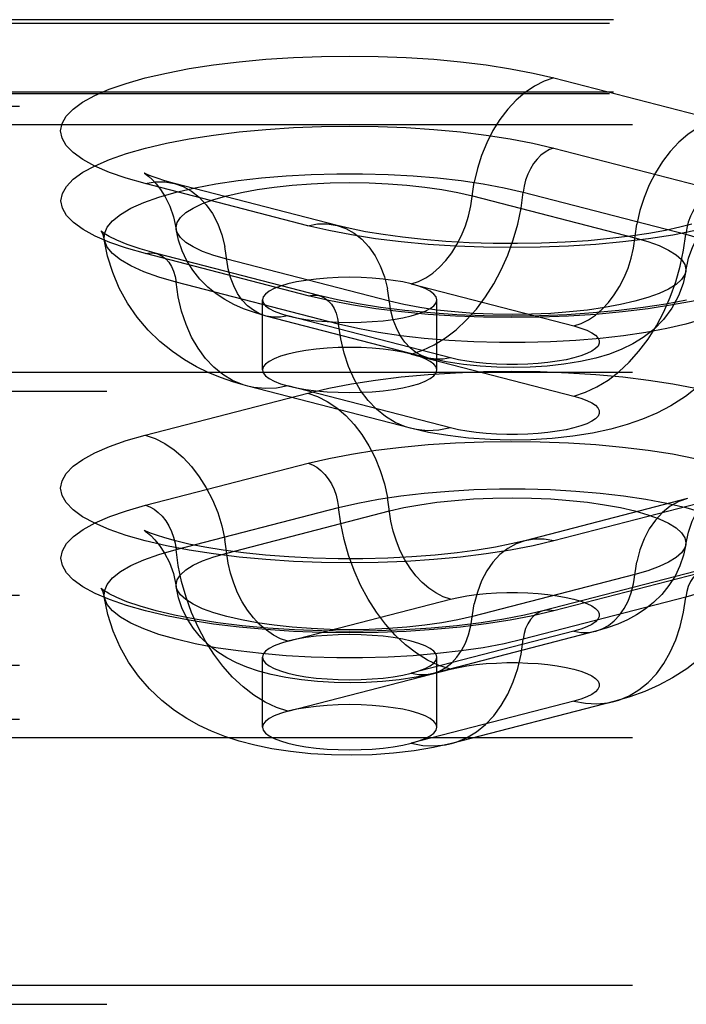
# Model space of a CAD drawing. Header units: inches. Extents: x 0 to 200, y 0 to 129.
# Tile 206 of 256: x 82.501 to 83.457, y 94.676 to 96.087. Entities that reach past the tile are written whole.
import ezdxf

# ---------------------------------------------------------------- set-up
doc = ezdxf.new("R2010")
doc.units = ezdxf.units.IN
doc.header["$LTSCALE"] = 11
doc.header["$MEASUREMENT"] = 0
doc.linetypes.add('HIDDEN', pattern=[0.2, 0.1, -0.1])
doc.layers.add('DEFAULT_2', color=8, linetype='HIDDEN')

msp = doc.modelspace()

# ---------------------------------------------------------------- linework, layer by layer
at = {"layer": 'DEFAULT_2', "color": 8, "linetype": 'HIDDEN'}
for p, q in [((85.5523, 96.0872), (81.4013, 96.0872)), ((85.5468, 96.0816), (81.4013, 96.0816)), ((83.2671, 96.0037), (83.5, 95.9435)), ((85.5523, 95.9832), (81.4013, 95.9832)), ((85.5468, 95.9811), (81.4013, 95.9811)), ((81.4013, 95.9635), (85.5798, 95.9635)), ((85.5798, 95.9365), (81.4013, 95.9365)), ((83.2668, 95.9032), (83.4997, 95.8429)), ((82.9562, 95.7922), (82.7233, 95.8525)), ((82.9144, 95.7919), (82.6814, 95.8522)), ((83.223, 95.8399), (83.4559, 95.7796)), ((83.1501, 95.8348), (83.3831, 95.7745)), ((82.9147, 95.6915), (82.6817, 95.7518)), ((82.9303, 95.6916), (82.6974, 95.7519)), ((83.0313, 95.6835), (82.7983, 95.7438)), ((82.9585, 95.6508), (82.7255, 95.7111)), ((83.0626, 95.7084), (83.2956, 95.6481)), ((82.8492, 95.5851), (82.8492, 95.6855)), ((83.0992, 95.5851), (83.0992, 95.6855)), ((83.0875, 95.6021), (82.8545, 95.6624)), ((83.1188, 95.6023), (82.8859, 95.6626)), ((83.0626, 95.6079), (83.2956, 95.5476)), ((85.5798, 95.5814), (81.5263, 95.5814)), ((83.0614, 95.5014), (82.8285, 95.5617)), ((83.1188, 95.5019), (82.8859, 95.5622)), ((81.5263, 95.5545), (85.5798, 95.5545)), ((82.6814, 95.4915), (82.9144, 95.5518)), ((82.6817, 95.391), (82.9147, 95.4513)), ((83.4582, 95.4006), (83.2252, 95.3403)), ((82.7255, 95.3277), (82.9585, 95.388)), ((83.5, 95.4002), (83.2671, 95.3399)), ((82.7983, 95.3226), (83.0313, 95.3829)), ((83.3831, 95.2918), (83.1501, 95.2315)), ((83.4841, 95.3), (83.2511, 95.2397)), ((83.4997, 95.2999), (83.2668, 95.2396)), ((81.4013, 95.2621), (85.5468, 95.2621)), ((82.8859, 95.1962), (83.1188, 95.2564)), ((83.4559, 95.2592), (83.223, 95.1989)), ((83.2956, 95.2107), (83.0626, 95.1504)), ((83.3269, 95.2104), (83.094, 95.1501)), ((81.4013, 95.1617), (85.5468, 95.1617)), ((82.8492, 95.0728), (82.8492, 95.1733)), ((83.0992, 95.0728), (83.0992, 95.1733)), ((82.8859, 95.0957), (83.1188, 95.156)), ((83.2956, 95.1102), (83.0626, 95.0499)), ((83.353, 95.1097), (83.12, 95.0494)), ((81.4013, 95.0845), (85.5798, 95.0845)), ((85.5798, 95.0576), (81.4013, 95.0576)), ((85.5798, 94.7025), (81.5263, 94.7025)), ((81.5263, 94.6756), (85.5798, 94.6756))]:
    msp.add_line(p, q, dxfattribs=at)
for points in [[(82.6814, 95.8522), (82.6542, 95.8599), (82.6302, 95.8683), (82.6093, 95.8773), (82.5918, 95.8868), (82.5781, 95.8967), (82.5682, 95.907), (82.5622, 95.9174), (82.5601, 95.9279), (82.5621, 95.9384), (82.5681, 95.9488), (82.5779, 95.959), (82.5916, 95.9689), (82.609, 95.9785), (82.6299, 95.9875), (82.6541, 95.9959), (82.6814, 96.0037), (82.7116, 96.0108), (82.7442, 96.0171), (82.7791, 96.0225), (82.8159, 96.027), (82.8542, 96.0305), (82.8937, 96.0331), (82.9339, 96.0346), (82.9745, 96.0351), (83.0152, 96.0346), (83.0554, 96.0331), (83.0948, 96.0305), (83.1331, 96.0269), (83.1699, 96.0224), (83.2048, 96.017), (83.2371, 96.0108), (83.2671, 96.0037)], [(83.2671, 96.0037), (83.253, 95.999), (83.2392, 95.992), (83.2257, 95.9829), (83.2129, 95.9717), (83.2008, 95.9588), (83.1896, 95.9442), (83.1796, 95.9282), (83.1708, 95.9109), (83.1633, 95.8927), (83.1574, 95.8738), (83.1529, 95.8544)], [(83.5, 95.9435), (83.486, 95.9387), (83.4721, 95.9317), (83.4587, 95.9226), (83.4458, 95.9115), (83.4338, 95.8985), (83.4226, 95.8839), (83.4125, 95.8679), (83.4037, 95.8506), (83.3963, 95.8324), (83.3903, 95.8135), (83.3859, 95.7941)], [(82.6817, 95.7518), (82.6546, 95.7595), (82.6306, 95.7679), (82.6097, 95.7769), (82.5922, 95.7864), (82.5785, 95.7963), (82.5686, 95.8065), (82.5626, 95.8169), (82.5606, 95.8274), (82.5626, 95.8379), (82.5685, 95.8483), (82.5783, 95.8585), (82.592, 95.8684), (82.6094, 95.8779), (82.6302, 95.887), (82.6545, 95.8954), (82.6817, 95.9032), (82.7119, 95.9103), (82.7445, 95.9165), (82.7793, 95.9219), (82.8161, 95.9264), (82.8543, 95.93), (82.8938, 95.9325), (82.934, 95.9341), (82.9745, 95.9346), (83.0151, 95.934), (83.0553, 95.9325), (83.0947, 95.9299), (83.1329, 95.9264), (83.1697, 95.9219), (83.2045, 95.9164), (83.2368, 95.9102), (83.2668, 95.9032)], [(83.2668, 95.9032), (83.2605, 95.901), (83.2543, 95.8975), (83.2484, 95.893), (83.2428, 95.8874), (83.2378, 95.8809), (83.2333, 95.8736), (83.2295, 95.8657), (83.2265, 95.8574), (83.2243, 95.8487), (83.223, 95.8399)], [(82.6227, 95.7721), (82.623, 95.7803), (82.6268, 95.7898), (82.6345, 95.7991), (82.6458, 95.8081), (82.6608, 95.8169), (82.6792, 95.8251), (82.7009, 95.8328), (82.7255, 95.8399), (82.7529, 95.8463), (82.7827, 95.8519), (82.8145, 95.8566), (82.8482, 95.8605), (82.8832, 95.8635), (82.9192, 95.8654), (82.9558, 95.8664), (82.9927, 95.8664), (83.0293, 95.8654), (83.0653, 95.8635), (83.1003, 95.8605), (83.134, 95.8566), (83.1658, 95.8519), (83.1956, 95.8463), (83.223, 95.8399)], [(82.6804, 95.8671), (82.6799, 95.8674), (82.6805, 95.867), (82.6828, 95.8655), (82.6863, 95.8626), (82.6911, 95.8583), (82.6968, 95.8521), (82.7032, 95.8438), (82.71, 95.8331), (82.7164, 95.8199), (82.7219, 95.8045), (82.7257, 95.7869)], [(82.7233, 95.8525), (82.7093, 95.8564), (82.6983, 95.8599), (82.69, 95.8629), (82.6843, 95.8653), (82.6811, 95.8668), (82.6804, 95.8671)], [(82.6814, 95.8522), (82.6955, 95.8547), (82.7093, 95.8548), (82.7233, 95.8525)], [(82.7233, 95.8525), (82.7356, 95.8482), (82.7477, 95.8415), (82.7588, 95.8327), (82.7689, 95.8219), (82.7777, 95.8092), (82.7852, 95.7948), (82.7911, 95.779), (82.7955, 95.7619)], [(82.7257, 95.7869), (82.7255, 95.7893), (82.727, 95.7965), (82.7317, 95.8036), (82.7394, 95.8106), (82.7501, 95.8172), (82.7636, 95.8236), (82.7798, 95.8294), (82.7983, 95.8348), (82.8191, 95.8396), (82.8419, 95.8438), (82.8663, 95.8473), (82.8921, 95.8501), (82.9189, 95.8521), (82.9464, 95.8533), (82.9742, 95.8537), (83.0021, 95.8533), (83.0296, 95.8521), (83.0564, 95.8501), (83.0822, 95.8473), (83.1066, 95.8438), (83.1293, 95.8396), (83.1501, 95.8348)], [(83.0626, 95.7084), (83.0731, 95.712), (83.0835, 95.7172), (83.0936, 95.724), (83.1032, 95.7323), (83.1122, 95.742), (83.1206, 95.753), (83.1281, 95.765), (83.1347, 95.7779), (83.1403, 95.7915), (83.1447, 95.8057), (83.1481, 95.8202), (83.1529, 95.8544)], [(83.0626, 95.6079), (83.0792, 95.6134), (83.0955, 95.6211), (83.1115, 95.6309), (83.127, 95.6428), (83.1419, 95.6567), (83.1559, 95.6724), (83.1689, 95.6897), (83.1808, 95.7085), (83.1915, 95.7285), (83.2008, 95.7496), (83.2087, 95.7715), (83.2151, 95.794), (83.2199, 95.8169), (83.223, 95.8399)], [(83.4997, 95.8429), (83.4934, 95.8407), (83.4872, 95.8372), (83.4813, 95.8327), (83.4758, 95.8271), (83.4707, 95.8206), (83.4663, 95.8133), (83.4625, 95.8054), (83.4595, 95.7971), (83.4573, 95.7884), (83.4559, 95.7796)], [(83.4558, 95.7266), (83.4599, 95.7454), (83.466, 95.7621), (83.4736, 95.7765), (83.4815, 95.788), (83.4886, 95.7962), (83.4944, 95.8017), (83.4986, 95.8051), (83.5001, 95.8062)], [(82.6227, 95.7808), (82.6189, 95.7836), (82.6178, 95.7847), (82.6187, 95.7834), (82.6208, 95.7793), (82.6227, 95.7721)], [(82.7983, 95.7438), (82.7798, 95.7492), (82.7636, 95.755), (82.7501, 95.7614), (82.7394, 95.768), (82.7317, 95.775), (82.727, 95.7821), (82.7257, 95.7869)], [(82.8545, 95.6624), (82.8377, 95.6673), (82.8224, 95.6728), (82.8084, 95.679), (82.7954, 95.6861), (82.7829, 95.6943), (82.7711, 95.7039), (82.7597, 95.7152), (82.7495, 95.7279), (82.741, 95.7414), (82.7341, 95.7559), (82.729, 95.7711), (82.7257, 95.7869)], [(82.9144, 95.7919), (82.9284, 95.7944), (82.9423, 95.7945), (82.9562, 95.7922)], [(83.4699, 95.7848), (83.4372, 95.7785), (83.4023, 95.7731), (83.3655, 95.7686), (83.3272, 95.7651), (83.2878, 95.7625), (83.2475, 95.761), (83.2069, 95.7605), (83.1663, 95.761), (83.126, 95.7626), (83.0866, 95.7651), (83.0483, 95.7687), (83.0115, 95.7732), (82.9767, 95.7786), (82.9444, 95.7848), (82.9144, 95.7919)], [(83.4645, 95.7939), (83.4474, 95.7896), (83.4269, 95.7852), (83.4032, 95.7808), (83.3765, 95.7768), (83.3473, 95.7733), (83.316, 95.7704), (83.2832, 95.7682), (83.2493, 95.7668), (83.2147, 95.7662), (83.18, 95.7664), (83.1457, 95.7675), (83.1123, 95.7694), (83.0802, 95.772), (83.05, 95.7753), (83.0221, 95.7791), (82.997, 95.7833), (82.975, 95.7878), (82.9562, 95.7922)], [(82.9562, 95.7922), (82.9686, 95.7879), (82.9806, 95.7812), (82.9918, 95.7724), (83.0018, 95.7616), (83.0107, 95.7489), (83.0181, 95.7345), (83.0241, 95.7187), (83.0285, 95.7016)], [(83.2956, 95.6481), (83.3061, 95.6517), (83.3165, 95.6569), (83.3265, 95.6637), (83.3361, 95.672), (83.3452, 95.6817), (83.3535, 95.6927), (83.3611, 95.7047), (83.3677, 95.7176), (83.3732, 95.7312), (83.3777, 95.7454), (83.381, 95.7599), (83.3859, 95.7941)], [(82.6974, 95.7519), (82.6743, 95.7585), (82.6555, 95.7649), (82.6406, 95.7711), (82.6297, 95.7765), (82.6227, 95.7808)], [(82.8285, 95.5617), (82.8082, 95.5675), (82.7892, 95.5741), (82.7717, 95.5814), (82.7546, 95.5897), (82.7375, 95.5996), (82.7203, 95.6113), (82.7025, 95.6257), (82.6854, 95.6423), (82.6698, 95.6608), (82.6559, 95.6809), (82.6442, 95.7022), (82.6347, 95.7246), (82.6275, 95.748), (82.6227, 95.7721)], [(82.7255, 95.7111), (82.7009, 95.7182), (82.6792, 95.7259), (82.6608, 95.7342), (82.6458, 95.7429), (82.6345, 95.752), (82.6268, 95.7613), (82.623, 95.7708), (82.6227, 95.7721)], [(83.2956, 95.5476), (83.3121, 95.5531), (83.3285, 95.5608), (83.3445, 95.5706), (83.36, 95.5825), (83.3748, 95.5964), (83.3888, 95.6121), (83.4018, 95.6294), (83.4138, 95.6482), (83.4244, 95.6682), (83.4338, 95.6893), (83.4417, 95.7112), (83.448, 95.7337), (83.4528, 95.7566), (83.4559, 95.7796)], [(83.3831, 95.7745), (83.4017, 95.7691), (83.4178, 95.7633), (83.4313, 95.7569), (83.442, 95.7503), (83.4497, 95.7433), (83.4544, 95.7362), (83.456, 95.729), (83.4558, 95.7266)], [(83.4559, 95.7796), (83.4806, 95.7725), (83.5022, 95.7648), (83.5206, 95.7566), (83.5356, 95.7479), (83.547, 95.7388), (83.5546, 95.7295), (83.5585, 95.72), (83.5587, 95.7118)], [(82.8545, 95.6624), (82.8453, 95.6656), (82.8363, 95.6706), (82.8279, 95.6772), (82.8204, 95.6853), (82.8138, 95.6948), (82.8082, 95.7056), (82.8037, 95.7174), (82.8004, 95.7302), (82.7955, 95.7619)], [(82.6817, 95.7518), (82.688, 95.7528), (82.6942, 95.7526), (82.6974, 95.7519)], [(82.6974, 95.7519), (82.7001, 95.7511), (82.7057, 95.7484), (82.7107, 95.7445), (82.7152, 95.7395), (82.719, 95.7336), (82.722, 95.7268), (82.7242, 95.7192), (82.7255, 95.7111)], [(83.4558, 95.7266), (83.4544, 95.7218), (83.4497, 95.7147), (83.442, 95.7077), (83.4313, 95.7011), (83.4178, 95.6948), (83.4017, 95.6889), (83.3831, 95.6835), (83.3623, 95.6787), (83.3395, 95.6745), (83.3151, 95.671), (83.2894, 95.6682), (83.2626, 95.6662), (83.2351, 95.665), (83.2072, 95.6646), (83.1793, 95.665), (83.1518, 95.6662), (83.125, 95.6682), (83.0993, 95.671), (83.0749, 95.6745), (83.0521, 95.6787), (83.0313, 95.6835)], [(83.4558, 95.7266), (83.452, 95.709), (83.4455, 95.6912), (83.436, 95.6736), (83.4239, 95.6573), (83.41, 95.6433), (83.395, 95.6316), (83.38, 95.6224), (83.3642, 95.6147), (83.3466, 95.6079), (83.3271, 95.6021), (83.305, 95.5972), (83.2812, 95.5933), (83.2571, 95.5907), (83.2328, 95.5891), (83.209, 95.5886), (83.1853, 95.589), (83.1615, 95.5904), (83.1374, 95.5928), (83.1125, 95.5966), (83.0875, 95.6021)], [(82.8285, 95.5617), (82.8215, 95.5638), (82.8066, 95.57), (82.7926, 95.5784), (82.7796, 95.589), (82.7677, 95.6016), (82.757, 95.6161), (82.7477, 95.6323), (82.7398, 95.6501), (82.7334, 95.6693), (82.7286, 95.6898), (82.7255, 95.7111)], [(82.9742, 95.7179), (82.9579, 95.7176), (82.9419, 95.7168), (82.9264, 95.7154), (82.9117, 95.7135), (82.8982, 95.7112), (82.8859, 95.7084), (82.8751, 95.7052), (82.866, 95.7017), (82.8588, 95.6979), (82.8535, 95.6939), (82.8503, 95.6897), (82.8492, 95.6855)], [(83.5587, 95.7118), (83.5585, 95.7105), (83.5546, 95.701), (83.547, 95.6917), (83.5356, 95.6826), (83.5206, 95.6739), (83.5022, 95.6656), (83.4806, 95.6579), (83.4559, 95.6508), (83.4286, 95.6445), (83.3988, 95.6389), (83.3669, 95.6341), (83.3333, 95.6302), (83.2982, 95.6273), (83.2622, 95.6253), (83.2256, 95.6243), (83.1888, 95.6243), (83.1522, 95.6253), (83.1162, 95.6273), (83.0811, 95.6302), (83.0475, 95.6341), (83.0156, 95.6389), (82.9858, 95.6445), (82.9585, 95.6508)], [(83.0626, 95.7084), (83.0503, 95.7112), (83.0367, 95.7135), (83.0221, 95.7154), (83.0066, 95.7168), (82.9906, 95.7176), (82.9742, 95.7179)], [(83.5587, 95.7118), (83.5534, 95.6855), (83.5447, 95.6589), (83.5323, 95.6324), (83.5166, 95.6071), (83.4974, 95.5835), (83.4763, 95.5631), (83.4554, 95.5469), (83.4346, 95.5337), (83.4143, 95.5232), (83.3939, 95.5145), (83.3721, 95.5069), (83.3487, 95.5003), (83.3225, 95.4946), (83.2943, 95.4902), (83.2643, 95.4869), (83.2337, 95.4851), (83.2045, 95.4846), (83.1754, 95.4853), (83.1448, 95.4874), (83.115, 95.4909), (83.0875, 95.4955), (83.0614, 95.5014)], [(83.0875, 95.6021), (83.0783, 95.6053), (83.0692, 95.6103), (83.0609, 95.6169), (83.0533, 95.625), (83.0467, 95.6345), (83.0412, 95.6453), (83.0367, 95.6571), (83.0334, 95.6699), (83.0285, 95.7016)], [(83.0992, 95.6855), (83.0982, 95.6897), (83.095, 95.6939), (83.0897, 95.6979), (83.0825, 95.7017), (83.0735, 95.7052), (83.0626, 95.7084)], [(82.8492, 95.6855), (82.8503, 95.6813), (82.8535, 95.6771), (82.8588, 95.6731), (82.866, 95.6693), (82.8751, 95.6658), (82.8859, 95.6626)], [(82.9147, 95.6915), (82.921, 95.6925), (82.9272, 95.6923), (82.9303, 95.6916)], [(83.4696, 95.6844), (83.437, 95.6782), (83.4021, 95.6728), (83.3654, 95.6683), (83.3271, 95.6647), (83.2877, 95.6622), (83.2475, 95.6607), (83.2069, 95.6601), (83.1663, 95.6607), (83.1261, 95.6622), (83.0867, 95.6648), (83.0485, 95.6683), (83.0118, 95.6729), (82.9769, 95.6783), (82.9446, 95.6845), (82.9147, 95.6915)], [(83.4568, 95.6852), (83.4272, 95.6795), (83.3948, 95.6745), (83.36, 95.6702), (83.3234, 95.6668), (83.2853, 95.6643), (83.2462, 95.6628), (83.2067, 95.6623), (83.1672, 95.6628), (83.1281, 95.6643), (83.0901, 95.6668), (83.0534, 95.6703), (83.0187, 95.6746), (82.9863, 95.6797), (82.9568, 95.6854), (82.9303, 95.6916)], [(82.9303, 95.6916), (82.9331, 95.6908), (82.9386, 95.6881), (82.9437, 95.6842), (82.9481, 95.6792), (82.9519, 95.6733), (82.9549, 95.6665), (82.9571, 95.6589), (82.9585, 95.6508)], [(82.9742, 95.6532), (82.9907, 95.6534), (83.0066, 95.6543), (83.0221, 95.6556), (83.0367, 95.6575), (83.0503, 95.6598), (83.0626, 95.6626), (83.0734, 95.6658), (83.0825, 95.6693), (83.0897, 95.6731), (83.095, 95.6771), (83.0982, 95.6813), (83.0992, 95.6855)], [(82.8859, 95.6626), (82.8754, 95.6608), (82.865, 95.6606), (82.8545, 95.6624)], [(82.8859, 95.6626), (82.8983, 95.6598), (82.9117, 95.6575), (82.9264, 95.6556), (82.9419, 95.6543), (82.9578, 95.6534), (82.9742, 95.6532)], [(83.0614, 95.5014), (83.0544, 95.5035), (83.0396, 95.5097), (83.0256, 95.5181), (83.0126, 95.5287), (83.0006, 95.5413), (82.99, 95.5558), (82.9806, 95.572), (82.9727, 95.5898), (82.9664, 95.6091), (82.9616, 95.6295), (82.9585, 95.6508)], [(83.2956, 95.6481), (83.3056, 95.6452), (83.3141, 95.642), (83.3211, 95.6385), (83.3265, 95.6349), (83.3301, 95.6311), (83.332, 95.6272), (83.332, 95.6233), (83.3302, 95.6194), (83.3265, 95.6156), (83.3212, 95.612), (83.3142, 95.6085), (83.3056, 95.6053), (83.2956, 95.6023), (83.2843, 95.5997), (83.2718, 95.5975), (83.2585, 95.5957), (83.2443, 95.5943), (83.2297, 95.5934), (83.2147, 95.5929), (83.1996, 95.5929), (83.1846, 95.5934), (83.1699, 95.5943), (83.1558, 95.5957), (83.1424, 95.5976), (83.1301, 95.5997), (83.1188, 95.6023)], [(82.9742, 95.6174), (82.9579, 95.6171), (82.9419, 95.6163), (82.9264, 95.6149), (82.9117, 95.6131), (82.8982, 95.6107), (82.8859, 95.6079), (82.8751, 95.6047), (82.866, 95.6012), (82.8588, 95.5974), (82.8535, 95.5934), (82.8503, 95.5893), (82.8492, 95.5851)], [(83.0626, 95.6079), (83.0503, 95.6107), (83.0367, 95.6131), (83.0221, 95.6149), (83.0066, 95.6163), (82.9906, 95.6171), (82.9742, 95.6174)], [(83.0992, 95.5851), (83.0982, 95.5893), (83.095, 95.5934), (83.0897, 95.5974), (83.0825, 95.6012), (83.0735, 95.6047), (83.0626, 95.6079)], [(83.1188, 95.6023), (83.1083, 95.6005), (83.0979, 95.6004), (83.0875, 95.6021)], [(82.8492, 95.5851), (82.8503, 95.5808), (82.8535, 95.5767), (82.8588, 95.5727), (82.866, 95.5689), (82.8751, 95.5654), (82.8859, 95.5622)], [(82.9742, 95.5527), (82.9907, 95.553), (83.0066, 95.5538), (83.0221, 95.5552), (83.0367, 95.557), (83.0503, 95.5594), (83.0626, 95.5622), (83.0734, 95.5654), (83.0825, 95.5689), (83.0897, 95.5727), (83.095, 95.5767), (83.0982, 95.5808), (83.0992, 95.5851)], [(82.9144, 95.5518), (82.9444, 95.5588), (82.9767, 95.5651), (83.0115, 95.5705), (83.0483, 95.575), (83.0866, 95.5785), (83.126, 95.5811), (83.1663, 95.5827), (83.2069, 95.5832), (83.2475, 95.5827), (83.2878, 95.5811), (83.3272, 95.5786), (83.3655, 95.5751), (83.4023, 95.5706), (83.4372, 95.5651), (83.4699, 95.5589)], [(82.8859, 95.5622), (82.8693, 95.5591), (82.853, 95.5583), (82.837, 95.5598), (82.8285, 95.5617)], [(82.8859, 95.5622), (82.8983, 95.5594), (82.9117, 95.557), (82.9264, 95.5552), (82.9419, 95.5538), (82.9578, 95.553), (82.9742, 95.5527)], [(82.9144, 95.5518), (82.9284, 95.547), (82.9423, 95.54), (82.9557, 95.5309), (82.9686, 95.5198), (82.9806, 95.5069), (82.9918, 95.4923), (83.0018, 95.4762), (83.0107, 95.459), (83.0181, 95.4408), (83.0241, 95.4218), (83.0285, 95.4024)], [(83.2956, 95.5476), (83.3056, 95.5447), (83.3141, 95.5415), (83.3211, 95.5381), (83.3265, 95.5344), (83.3301, 95.5306), (83.332, 95.5267), (83.332, 95.5228), (83.3302, 95.5189), (83.3265, 95.5152), (83.3212, 95.5115), (83.3142, 95.508), (83.3056, 95.5048), (83.2956, 95.5019), (83.2843, 95.4993), (83.2718, 95.4971), (83.2585, 95.4953), (83.2443, 95.4939), (83.2297, 95.4929), (83.2147, 95.4925), (83.1996, 95.4925), (83.1846, 95.4929), (83.1699, 95.4939), (83.1558, 95.4953), (83.1424, 95.4971), (83.1301, 95.4993), (83.1188, 95.5019)], [(83.1188, 95.5019), (83.1023, 95.4988), (83.0859, 95.498), (83.0699, 95.4996), (83.0614, 95.5014)], [(83.2671, 95.3399), (83.2371, 95.3329), (83.2048, 95.3267), (83.1699, 95.3213), (83.1331, 95.3167), (83.0948, 95.3132), (83.0554, 95.3106), (83.0152, 95.3091), (82.9745, 95.3085), (82.9339, 95.3091), (82.8937, 95.3106), (82.8542, 95.3132), (82.8159, 95.3167), (82.7791, 95.3212), (82.7442, 95.3266), (82.7116, 95.3329), (82.6814, 95.3399), (82.6541, 95.3477), (82.6299, 95.3562), (82.609, 95.3652), (82.5916, 95.3747), (82.5779, 95.3847), (82.5681, 95.3949), (82.5621, 95.4053), (82.5601, 95.4158), (82.5622, 95.4263), (82.5682, 95.4367), (82.5781, 95.4469), (82.5918, 95.4568), (82.6093, 95.4664), (82.6302, 95.4754), (82.6542, 95.4838), (82.6814, 95.4915)], [(82.6814, 95.4915), (82.6955, 95.4867), (82.7093, 95.4797), (82.7227, 95.4706), (82.7356, 95.4595), (82.7477, 95.4466), (82.7588, 95.432), (82.7689, 95.4159), (82.7777, 95.3987), (82.7852, 95.3805), (82.7911, 95.3615), (82.7955, 95.3421)], [(82.9147, 95.4513), (82.9446, 95.4583), (82.9769, 95.4645), (83.0118, 95.4699), (83.0485, 95.4744), (83.0867, 95.478), (83.1261, 95.4806), (83.1663, 95.4821), (83.2069, 95.4826), (83.2475, 95.4821), (83.2877, 95.4806), (83.3271, 95.478), (83.3654, 95.4745), (83.4021, 95.47), (83.437, 95.4646), (83.4696, 95.4583)], [(82.9147, 95.4513), (82.921, 95.449), (82.9272, 95.4456), (82.9331, 95.441), (82.9386, 95.4354), (82.9437, 95.429), (82.9481, 95.4217), (82.9519, 95.4138), (82.9549, 95.4054), (82.9571, 95.3967), (82.9585, 95.388)], [(83.4558, 95.3349), (83.4596, 95.3527), (83.4651, 95.3682), (83.4716, 95.3815), (83.4786, 95.3924), (83.4851, 95.4007), (83.4909, 95.4068), (83.4956, 95.4111), (83.499, 95.4138), (83.5009, 95.4151)], [(82.9585, 95.388), (82.9858, 95.3943), (83.0156, 95.3999), (83.0475, 95.4047), (83.0811, 95.4086), (83.1162, 95.4115), (83.1522, 95.4135), (83.1888, 95.4145), (83.2256, 95.4145), (83.2622, 95.4135), (83.2982, 95.4115), (83.3333, 95.4086), (83.3669, 95.4047), (83.3988, 95.3999), (83.4286, 95.3943), (83.4559, 95.388), (83.4806, 95.3809), (83.5022, 95.3732), (83.5206, 95.3649), (83.5356, 95.3562), (83.547, 95.3471), (83.5546, 95.3378), (83.5585, 95.3283), (83.5587, 95.3202)], [(83.1188, 95.2564), (83.1083, 95.26), (83.0979, 95.2653), (83.0879, 95.2721), (83.0783, 95.2804), (83.0692, 95.2901), (83.0609, 95.301), (83.0533, 95.313), (83.0467, 95.3259), (83.0412, 95.3396), (83.0367, 95.3537), (83.0334, 95.3683), (83.0285, 95.4024)], [(83.0313, 95.3829), (83.0521, 95.3877), (83.0749, 95.3919), (83.0993, 95.3954), (83.125, 95.3981), (83.1518, 95.4001), (83.1793, 95.4013), (83.2072, 95.4017), (83.2351, 95.4013), (83.2626, 95.4001), (83.2894, 95.3981), (83.3151, 95.3954), (83.3395, 95.3919), (83.3623, 95.3877), (83.3831, 95.3829), (83.4017, 95.3775), (83.4178, 95.3716), (83.4313, 95.3653), (83.442, 95.3586), (83.4497, 95.3517), (83.4544, 95.3446), (83.456, 95.3374), (83.4558, 95.3349)], [(83.4582, 95.4006), (83.4458, 95.3963), (83.4338, 95.3896), (83.4226, 95.3808), (83.4125, 95.3699), (83.4037, 95.3572), (83.3963, 95.3429), (83.3903, 95.327), (83.3859, 95.3099)], [(83.2668, 95.2396), (83.2368, 95.2325), (83.2045, 95.2263), (83.1697, 95.2209), (83.1329, 95.2164), (83.0947, 95.2128), (83.0553, 95.2103), (83.0151, 95.2087), (82.9745, 95.2082), (82.934, 95.2087), (82.8938, 95.2102), (82.8543, 95.2128), (82.8161, 95.2163), (82.7793, 95.2208), (82.7445, 95.2262), (82.7119, 95.2325), (82.6817, 95.2396), (82.6545, 95.2474), (82.6302, 95.2558), (82.6094, 95.2648), (82.592, 95.2743), (82.5783, 95.2842), (82.5685, 95.2944), (82.5626, 95.3048), (82.5606, 95.3153), (82.5626, 95.3259), (82.5686, 95.3363), (82.5785, 95.3464), (82.5922, 95.3563), (82.6097, 95.3659), (82.6306, 95.3749), (82.6546, 95.3832), (82.6817, 95.391)], [(82.6817, 95.391), (82.688, 95.3887), (82.6942, 95.3853), (82.7001, 95.3807), (82.7057, 95.3752), (82.7107, 95.3687), (82.7152, 95.3614), (82.719, 95.3535), (82.722, 95.3451), (82.7242, 95.3365), (82.7255, 95.3277)], [(83.1188, 95.156), (83.1023, 95.1614), (83.0859, 95.1691), (83.0699, 95.179), (83.0544, 95.1909), (83.0396, 95.2048), (83.0256, 95.2205), (83.0126, 95.2378), (83.0006, 95.2565), (82.99, 95.2766), (82.9806, 95.2976), (82.9727, 95.3196), (82.9664, 95.3421), (82.9616, 95.365), (82.9585, 95.388)], [(82.6846, 95.3529), (82.6833, 95.3535), (82.6804, 95.3549), (82.68, 95.3552), (82.6815, 95.3541), (82.6848, 95.3517), (82.6894, 95.3476), (82.6953, 95.3416), (82.7019, 95.3334), (82.7091, 95.3225), (82.7159, 95.309), (82.7217, 95.2931), (82.7257, 95.2746)], [(83.2252, 95.3403), (83.2058, 95.3357), (83.1832, 95.3312), (83.1571, 95.3268), (83.1282, 95.3229), (83.0969, 95.3197), (83.0636, 95.3171), (83.0289, 95.3153), (82.9934, 95.3144), (82.9576, 95.3143), (82.922, 95.3152), (82.8872, 95.3169), (82.8538, 95.3195), (82.8222, 95.3227), (82.7931, 95.3266), (82.7667, 95.3309), (82.7438, 95.3354), (82.7248, 95.3399), (82.7094, 95.3442), (82.6975, 95.348), (82.6889, 95.3511), (82.6846, 95.3529)], [(82.8859, 95.1962), (82.8754, 95.1997), (82.865, 95.205), (82.8549, 95.2118), (82.8453, 95.2201), (82.8363, 95.2298), (82.8279, 95.2407), (82.8204, 95.2527), (82.8138, 95.2656), (82.8082, 95.2793), (82.8037, 95.2935), (82.8004, 95.308), (82.7955, 95.3421)], [(83.2252, 95.3403), (83.2129, 95.336), (83.2008, 95.3293), (83.1896, 95.3205), (83.1796, 95.3096), (83.1708, 95.2969), (83.1633, 95.2826), (83.1574, 95.2667), (83.1529, 95.2496)], [(83.2671, 95.3399), (83.253, 95.3424), (83.2392, 95.3426), (83.2252, 95.3403)], [(83.4558, 95.3349), (83.4526, 95.3194), (83.4475, 95.3042), (83.4405, 95.2896), (83.4318, 95.2758), (83.4214, 95.2629), (83.4098, 95.2515), (83.3979, 95.2419), (83.3854, 95.2338), (83.3724, 95.2268), (83.3586, 95.2207), (83.3435, 95.2152), (83.3269, 95.2104)], [(83.4558, 95.3349), (83.4544, 95.3302), (83.4497, 95.323), (83.442, 95.3161), (83.4313, 95.3094), (83.4178, 95.3031), (83.4017, 95.2972), (83.3831, 95.2918)], [(82.6227, 95.2599), (82.623, 95.2681), (82.6268, 95.2775), (82.6345, 95.2869), (82.6458, 95.2959), (82.6608, 95.3046), (82.6792, 95.3129), (82.7009, 95.3206), (82.7255, 95.3277)], [(82.8859, 95.0957), (82.8693, 95.1011), (82.853, 95.1088), (82.837, 95.1187), (82.8215, 95.1306), (82.8066, 95.1445), (82.7926, 95.1602), (82.7796, 95.1775), (82.7677, 95.1962), (82.757, 95.2163), (82.7477, 95.2374), (82.7398, 95.2593), (82.7334, 95.2818), (82.7286, 95.3047), (82.7255, 95.3277)], [(82.7257, 95.2746), (82.7255, 95.2771), (82.727, 95.2843), (82.7317, 95.2914), (82.7394, 95.2983), (82.7501, 95.305), (82.7636, 95.3113), (82.7798, 95.3172), (82.7983, 95.3226)], [(83.5587, 95.3202), (83.5531, 95.2926), (83.5441, 95.2657), (83.5318, 95.2397), (83.5164, 95.2152), (83.498, 95.1925), (83.4778, 95.1728), (83.4575, 95.1567), (83.4371, 95.1435), (83.4173, 95.133), (83.3973, 95.1242), (83.3758, 95.1164), (83.353, 95.1097)], [(83.5587, 95.3202), (83.5585, 95.3188), (83.5546, 95.3093), (83.547, 95.3), (83.5356, 95.291), (83.5206, 95.2822), (83.5022, 95.274), (83.4806, 95.2663), (83.4559, 95.2592)], [(83.3269, 95.2104), (83.3361, 95.2137), (83.3452, 95.2187), (83.3535, 95.2253), (83.3611, 95.2334), (83.3677, 95.2429), (83.3732, 95.2536), (83.3777, 95.2655), (83.381, 95.2783), (83.3859, 95.3099)], [(83.4841, 95.3), (83.4813, 95.2991), (83.4758, 95.2964), (83.4707, 95.2925), (83.4663, 95.2876), (83.4625, 95.2816), (83.4595, 95.2748), (83.4573, 95.2673), (83.4559, 95.2592)], [(83.1501, 95.2315), (83.1293, 95.2267), (83.1066, 95.2226), (83.0822, 95.2191), (83.0564, 95.2163), (83.0296, 95.2143), (83.0021, 95.2131), (82.9742, 95.2127), (82.9464, 95.2131), (82.9189, 95.2143), (82.8921, 95.2163), (82.8663, 95.2191), (82.8419, 95.2226), (82.8191, 95.2267), (82.7983, 95.2315), (82.7798, 95.2369), (82.7636, 95.2428), (82.7501, 95.2491), (82.7394, 95.2558), (82.7317, 95.2627), (82.727, 95.2699), (82.7257, 95.2746)], [(83.094, 95.1501), (83.0694, 95.1447), (83.0451, 95.141), (83.0214, 95.1385), (82.9981, 95.1371), (82.975, 95.1367), (82.9519, 95.1371), (82.9284, 95.1384), (82.9053, 95.1407), (82.8828, 95.1441), (82.862, 95.1483), (82.8437, 95.1532), (82.8271, 95.1588), (82.8121, 95.1651), (82.7982, 95.1723), (82.7852, 95.1805), (82.7729, 95.19), (82.7611, 95.2014), (82.7505, 95.2143), (82.7417, 95.228), (82.7345, 95.2427), (82.7291, 95.2583), (82.7257, 95.2746)], [(82.6263, 95.2663), (82.6227, 95.2686), (82.6189, 95.2714), (82.6178, 95.2724), (82.6187, 95.2712), (82.6208, 95.267), (82.6227, 95.2599)], [(83.223, 95.1989), (83.1956, 95.1925), (83.1658, 95.1869), (83.134, 95.1822), (83.1003, 95.1783), (83.0653, 95.1753), (83.0293, 95.1734), (82.9927, 95.1724), (82.9558, 95.1724), (82.9192, 95.1734), (82.8832, 95.1753), (82.8482, 95.1783), (82.8145, 95.1822), (82.7827, 95.1869), (82.7529, 95.1925), (82.7255, 95.1989), (82.7009, 95.206), (82.6792, 95.2137), (82.6608, 95.222), (82.6458, 95.2307), (82.6345, 95.2397), (82.6268, 95.249), (82.623, 95.2585), (82.6227, 95.2599)], [(83.12, 95.0494), (83.0942, 95.0436), (83.0668, 95.039), (83.0371, 95.0355), (83.0065, 95.0334), (82.9774, 95.0327), (82.9484, 95.0331), (82.9185, 95.0349), (82.8895, 95.0379), (82.8628, 95.042), (82.8382, 95.0471), (82.8159, 95.0529), (82.7954, 95.0596), (82.7765, 95.067), (82.7585, 95.0755), (82.7409, 95.0853), (82.7233, 95.0969), (82.7051, 95.1112), (82.6876, 95.1277), (82.6717, 95.146), (82.6576, 95.1661), (82.6454, 95.1876), (82.6354, 95.2104), (82.6278, 95.2346), (82.6227, 95.2599)], [(83.2511, 95.2397), (83.2246, 95.2335), (83.1951, 95.2277), (83.1626, 95.2227), (83.1278, 95.2183), (83.0911, 95.2149), (83.0529, 95.2124), (83.0137, 95.2108), (82.9741, 95.2103), (82.9344, 95.2109), (82.8952, 95.2124), (82.857, 95.2149), (82.8203, 95.2184), (82.7854, 95.2227), (82.753, 95.2278), (82.7233, 95.2336), (82.6969, 95.2398), (82.6741, 95.2463), (82.6552, 95.2528), (82.6405, 95.2589), (82.6297, 95.2643), (82.6263, 95.2663)], [(83.1188, 95.2564), (83.1301, 95.259), (83.1424, 95.2612), (83.1558, 95.2631), (83.1699, 95.2645), (83.1846, 95.2654), (83.1996, 95.2659), (83.2147, 95.2659), (83.2297, 95.2654), (83.2443, 95.2645), (83.2585, 95.2631), (83.2718, 95.2613), (83.2843, 95.259), (83.2956, 95.2564), (83.3056, 95.2535), (83.3142, 95.2503), (83.3212, 95.2468), (83.3265, 95.2432), (83.3302, 95.2394), (83.332, 95.2355), (83.332, 95.2316), (83.3301, 95.2277), (83.3265, 95.2239), (83.3211, 95.2203), (83.3141, 95.2168), (83.3056, 95.2136), (83.2956, 95.2107)], [(83.094, 95.1501), (83.1032, 95.1534), (83.1122, 95.1584), (83.1206, 95.165), (83.1281, 95.1731), (83.1347, 95.1826), (83.1403, 95.1933), (83.1447, 95.2052), (83.1481, 95.218), (83.1529, 95.2496)], [(83.353, 95.1097), (83.36, 95.1118), (83.3748, 95.118), (83.3888, 95.1264), (83.4018, 95.137), (83.4138, 95.1496), (83.4244, 95.1641), (83.4338, 95.1804), (83.4417, 95.1982), (83.448, 95.2174), (83.4528, 95.2378), (83.4559, 95.2592)], [(83.2511, 95.2397), (83.2484, 95.2388), (83.2428, 95.2361), (83.2378, 95.2323), (83.2333, 95.2273), (83.2295, 95.2213), (83.2265, 95.2145), (83.2243, 95.207), (83.223, 95.1989)], [(83.2668, 95.2396), (83.2605, 95.2406), (83.2543, 95.2403), (83.2511, 95.2397)], [(82.9742, 95.2056), (82.9578, 95.2053), (82.9419, 95.2045), (82.9264, 95.2032), (82.9117, 95.2013), (82.8983, 95.199), (82.8859, 95.1962)], [(83.0992, 95.1733), (83.0982, 95.1775), (83.095, 95.1817), (83.0897, 95.1857), (83.0825, 95.1895), (83.0734, 95.193), (83.0626, 95.1962), (83.0503, 95.1989), (83.0367, 95.2013), (83.0221, 95.2032), (83.0066, 95.2045), (82.9907, 95.2053), (82.9742, 95.2056)], [(83.2956, 95.2107), (83.3061, 95.2088), (83.3165, 95.2087), (83.3269, 95.2104)], [(82.8859, 95.1962), (82.8751, 95.193), (82.866, 95.1895), (82.8588, 95.1857), (82.8535, 95.1817), (82.8503, 95.1775), (82.8492, 95.1733)], [(83.12, 95.0494), (83.127, 95.0515), (83.1419, 95.0577), (83.1559, 95.0662), (83.1689, 95.0767), (83.1808, 95.0893), (83.1915, 95.1038), (83.2008, 95.1201), (83.2087, 95.1379), (83.2151, 95.1571), (83.2199, 95.1775), (83.223, 95.1989)], [(82.8492, 95.1733), (82.8503, 95.1691), (82.8535, 95.1649), (82.8588, 95.1609), (82.866, 95.1571), (82.8751, 95.1536), (82.8859, 95.1504), (82.8982, 95.1476), (82.9117, 95.1453), (82.9264, 95.1434), (82.9419, 95.142), (82.9579, 95.1412), (82.9742, 95.1409)], [(83.0626, 95.1504), (83.0735, 95.1536), (83.0825, 95.1571), (83.0897, 95.1609), (83.095, 95.1649), (83.0982, 95.1691), (83.0992, 95.1733)], [(83.1188, 95.156), (83.1301, 95.1586), (83.1424, 95.1608), (83.1558, 95.1626), (83.1699, 95.164), (83.1846, 95.1649), (83.1996, 95.1654), (83.2147, 95.1654), (83.2297, 95.1649), (83.2443, 95.164), (83.2585, 95.1626), (83.2718, 95.1608), (83.2843, 95.1586), (83.2956, 95.156), (83.3056, 95.1531), (83.3142, 95.1498), (83.3212, 95.1464), (83.3265, 95.1427), (83.3302, 95.1389), (83.332, 95.135), (83.332, 95.1311), (83.3301, 95.1273), (83.3265, 95.1235), (83.3211, 95.1198), (83.3141, 95.1163), (83.3056, 95.1132), (83.2956, 95.1102)], [(82.9742, 95.1409), (82.9906, 95.1412), (83.0066, 95.142), (83.0221, 95.1434), (83.0367, 95.1453), (83.0503, 95.1476), (83.0626, 95.1504)], [(83.0626, 95.1504), (83.0731, 95.1485), (83.0835, 95.1484), (83.094, 95.1501)], [(82.9742, 95.1052), (82.9578, 95.1049), (82.9419, 95.1041), (82.9264, 95.1027), (82.9117, 95.1008), (82.8983, 95.0985), (82.8859, 95.0957)], [(83.0992, 95.0728), (83.0982, 95.077), (83.095, 95.0812), (83.0897, 95.0852), (83.0825, 95.089), (83.0734, 95.0925), (83.0626, 95.0957), (83.0503, 95.0985), (83.0367, 95.1008), (83.0221, 95.1027), (83.0066, 95.1041), (82.9907, 95.1049), (82.9742, 95.1052)], [(83.2956, 95.1102), (83.3121, 95.1071), (83.3285, 95.1063), (83.3445, 95.1079), (83.353, 95.1097)], [(82.8859, 95.0957), (82.8751, 95.0925), (82.866, 95.089), (82.8588, 95.0852), (82.8535, 95.0812), (82.8503, 95.077), (82.8492, 95.0728)], [(82.8492, 95.0728), (82.8503, 95.0686), (82.8535, 95.0644), (82.8588, 95.0604), (82.866, 95.0566), (82.8751, 95.0531), (82.8859, 95.0499), (82.8982, 95.0472), (82.9117, 95.0448), (82.9264, 95.0429), (82.9419, 95.0416), (82.9579, 95.0407), (82.9742, 95.0405)], [(83.0626, 95.0499), (83.0735, 95.0532), (83.0825, 95.0566), (83.0897, 95.0604), (83.095, 95.0644), (83.0982, 95.0686), (83.0992, 95.0728)], [(82.9742, 95.0405), (82.9906, 95.0407), (83.0066, 95.0416), (83.0221, 95.0429), (83.0367, 95.0448), (83.0503, 95.0472), (83.0626, 95.0499)], [(83.0626, 95.0499), (83.0792, 95.0468), (83.0955, 95.046), (83.1115, 95.0476), (83.12, 95.0494)]]:
    msp.add_lwpolyline(points, dxfattribs=at)

doc.saveas('drawing.dxf')
